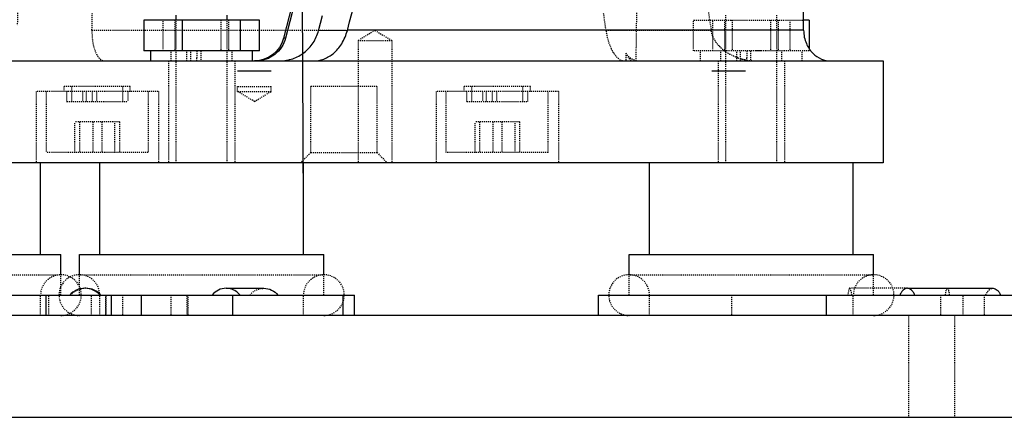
# Model space of a CAD drawing. Header units: millimetres. Extents: x -24622 to 57, y -1603 to 1112.
# Tile 172 of 219: x -561 to -464, y 586 to 625. Entities that reach past the tile are written whole.
import ezdxf
from ezdxf.lldxf.tags import DXFTag

# ---------------------------------------------------------------- set-up
doc = ezdxf.new("R2010")
doc.units = ezdxf.units.MM
doc.linetypes.add('HIDDEN', pattern=[0.2, 0.1, -0.1])
doc.layers.add('DEFAULT_2', color=8, linetype='HIDDEN')
tags = doc.linetypes.add('CENTER', pattern=[2, 1.25, -0.25, 0.25, -0.25]).pattern_tags.tags
tags[10:11] = [DXFTag(74, 4), DXFTag(75, 0), DXFTag(340, '0'), DXFTag(46, 1.0), DXFTag(50, 0.0), DXFTag(44, 0.0), DXFTag(45, 0.0)]
tags[8:9] = [DXFTag(74, 4), DXFTag(75, 0), DXFTag(340, '0'), DXFTag(46, 1.0), DXFTag(50, 0.0), DXFTag(44, 0.0), DXFTag(45, 0.0)]
tags[6:7] = [DXFTag(74, 4), DXFTag(75, 0), DXFTag(340, '0'), DXFTag(46, 1.0), DXFTag(50, 0.0), DXFTag(44, 0.0), DXFTag(45, 0.0)]
tags[4:5] = [DXFTag(74, 4), DXFTag(75, 0), DXFTag(340, '0'), DXFTag(46, 1.0), DXFTag(50, 0.0), DXFTag(44, 0.0), DXFTag(45, 0.0)]
doc.dimstyles.new('7', dxfattribs={"dimtxt": 7, "dimasz": 4.5, "dimexe": 0.7, "dimexo": 0.9, "dimgap": 1.8, "dimtad": 0, "dimtxsty": 'Standard', "dimblk": 'OPEN30', "dimcen": 0, "dimclrd": 5, "dimclre": 3, "dimclrt": 256, "dimadec": 0, "dimazin": 2, "dimtm": 1e-09, "dimtfac": 0.6, "dimtofl": 0, "dimtmove": 0, "dimatfit": 3, "dimldrblk": 'OPEN30', "dimfxl": 1, "dimtolj": 1, "dimarcsym": 0})

# ---------------------------------------------------------------- blocks, each defined once
blk = doc.blocks.new('_Open30')
at = {"color": 0, "linetype": 'ByBlock', "lineweight": -2}
for p, q in [((-1, 0.268), (0, 0)), ((0, 0), (-1, -0.268)), ((0, 0), (-1, 0))]:
    blk.add_line(p, q, dxfattribs=at)
blk = doc.blocks.new('*D121')
at = {"color": 3, "linetype": 'ByBlock', "lineweight": -2}
for p, q in [((-479.368, 746.119), (-393.325, 746.119)), ((-437.868, 586.121), (-393.325, 586.121))]:
    blk.add_line(p, q, dxfattribs=at)
at = {"color": 5, "linetype": 'ByBlock', "lineweight": -2}
for p, q in [((-394.025, 741.619), (-394.025, 686.004)), ((-394.025, 590.621), (-394.025, 646.237))]:
    blk.add_line(p, q, dxfattribs=at)
at = {"layer": 'Defpoints', "color": 0, "linetype": 'ByBlock'}
for p in [(-480.268, 746.119), (-394.025, 746.119), (-438.768, 586.121)]:
    blk.add_point(p, dxfattribs=at)
at = {"color": 5, "linetype": 'ByBlock', "lineweight": -2, "xscale": 4.5, "yscale": 4.5, "zscale": 4.5}
for p, rotation in [((-394.025, 746.119), 90), ((-394.025, 586.121), 270)]:
    blk.add_blockref('_Open30', p, dxfattribs=dict(at, rotation=rotation))
at = {"linetype": 'ByBlock', "insert": (-394.025, 666.12), "char_height": 7, "attachment_point": 5, "rotation": 90}
blk.add_mtext('\\A1;160%%P25', dxfattribs=at)

msp = doc.modelspace()

# ---------------------------------------------------------------- linework, layer by layer
at = {"color": 1, "linetype": 'CENTER', "ltscale": 4.7752}
msp.add_line((-532.653, 606.621), (-533.268, 754.009), dxfattribs=at)
at = {"color": 7, "linetype": 'Continuous'}
for p, q in [((-533.758, 626.659), (-534.619, 623.345)), ((-533.562, 626.609), (-534.421, 623.345)), ((-545.153, 625.121), (-545.153, 625.621)), ((-540.153, 625.121), (-540.153, 625.621)), ((-531.177, 624.086), (-530.783, 625.585)), ((-548.32, 625.121), (-548.32, 622.121)), ((-536.985, 625.121), (-548.32, 625.121)), ((-544.532, 622.121), (-544.532, 625.121)), ((-538.865, 625.121), (-538.865, 622.121)), ((-536.985, 622.121), (-536.985, 625.121)), ((-483.024, 625.121), (-483.566, 625.121)), ((-483.024, 625.121), (-483.024, 622.333)), ((-534.421, 623.345), (-534.619, 623.345)), ((-528.348, 624.118), (-531.177, 624.086)), ((-483.564, 624.121), (-528.346, 624.121)), ((-542.18, 622.121), (-548.32, 622.121)), ((-547.653, 621.121), (-547.653, 622.121)), ((-541.699, 622.121), (-542.177, 622.121)), ((-536.985, 622.121), (-541.699, 622.121)), ((-537.653, 621.121), (-537.653, 622.121)), ((-589.768, 621.121), (-475.766, 621.121)), ((-475.768, 621.121), (-475.768, 611.121)), ((-535.816, 620.121), (-539.115, 620.121)), ((-489.258, 620.121), (-492.558, 620.121)), ((-475.766, 611.121), (-590.769, 611.121)), ((-558.459, 602.121), (-558.459, 611.121)), ((-552.653, 602.121), (-552.653, 611.121)), ((-532.653, 602.121), (-532.653, 611.121)), ((-498.692, 602.121), (-498.692, 611.121)), ((-478.692, 602.121), (-478.692, 611.121)), ((-580.459, 602.121), (-556.459, 602.121)), ((-556.459, 600.121), (-556.459, 602.121)), ((-554.653, 600.121), (-554.653, 602.121)), ((-554.652, 602.121), (-530.653, 602.121)), ((-530.653, 600.121), (-530.653, 602.121)), ((-500.692, 600.121), (-500.692, 602.121)), ((-500.691, 602.121), (-476.693, 602.121)), ((-476.692, 600.121), (-476.692, 602.121)), ((-540.243, 598.789), (-536.541, 598.789)), ((-473.382, 598.789), (-464.967, 598.789)), ((-589.768, 598.121), (-527.653, 598.121)), ((-557.907, 596.121), (-557.907, 598.121)), ((-551.505, 596.121), (-551.505, 598.121)), ((-548.577, 598.121), (-548.577, 596.121)), ((-539.589, 596.121), (-539.589, 598.121)), ((-528.796, 598.121), (-528.796, 596.121)), ((-527.653, 596.121), (-527.653, 598.121)), ((-503.692, 596.121), (-503.692, 598.121)), ((-503.691, 598.121), (-452.714, 598.121)), ((-481.309, 596.121), (-481.309, 598.121)), ((-438.768, 596.121), (-708.768, 596.121)), ((-708.768, 586.121), (-438.768, 586.121))]:
    msp.add_line(p, q, dxfattribs=at)
for centre, radius, start, end in [((-4414.555, 1664.944), 4023.173, 345.00659, 345.201186), ((-554.107, 596.79), 1.999, 41.76125, 138.23875), ((-554.02, 596.79), 1.999, 41.76125, 90.01496)]:
    msp.add_arc(centre, radius, start, end, dxfattribs=at)
at = {"color": 7, "linetype": 'Continuous', "extrusion": (0, 0, -1)}
msp.add_ellipse((-537.466, 624.121), major_axis=(-0.271, 2.988), ratio=0.981331, start_param=-4.361765, end_param=-3.052768, dxfattribs=at)
at = {"color": 7, "linetype": 'Continuous'}
for points, start_tangent, end_tangent in [([(-483.564, 624.121), (-483.696, 671.121)], (-0.002583, 0.999997), (-0.003044, 0.999995)), ([(-534.421, 623.345), (-534.817, 622.455), (-535.473, 621.741), (-536.319, 621.281), (-537.265, 621.121)], (-0.254374, -0.967106), (-1, 0)), ([(-534.97, 621.121), (-533.708, 621.334), (-532.579, 621.948), (-531.705, 622.899), (-531.177, 624.086)], (1, 0), (0.254374, 0.967106)), ([(-531.667, 621.121), (-530.66, 621.303), (-529.715, 621.856), (-528.903, 622.802), (-528.349, 624.118)], (1, 0), (0.250823, 0.968033)), ([(-483.564, 624.121), (-483.297, 622.824), (-482.65, 621.865), (-481.825, 621.305), (-480.934, 621.121)], (0.002583, -0.999997), (1, 0)), ([(-540.243, 598.789), (-540.998, 598.615), (-541.621, 598.121)], (-1, -0.000001), (-0.636394, -0.771364)), ([(-539.274, 598.491), (-539.5, 598.62), (-540.243, 598.789)], (-0.83136, 0.555734), (-1, -0.000001)), ([(-538.865, 598.121), (-539.274, 598.491)], (-0.636394, 0.771364), (-0.83136, 0.555734)), ([(-536.541, 598.789), (-535.786, 598.615), (-535.163, 598.121)], (1, -0.000001), (0.636394, -0.771364)), ([(-473.382, 598.789), (-473.588, 598.745), (-473.784, 598.615), (-473.963, 598.403), (-474.116, 598.121)], (-1, -0.000002), (-0.402389, -0.915469)), ([(-472.648, 598.121), (-472.801, 598.403), (-472.98, 598.615), (-473.177, 598.745), (-473.382, 598.789)], (-0.402389, 0.915469), (-1, -0.000002)), ([(-464.967, 598.789), (-464.761, 598.745), (-464.565, 598.615), (-464.386, 598.403), (-464.233, 598.121)], (1, -0.000002), (0.402389, -0.915469))]:
    msp.add_spline(points, degree=3, dxfattribs=dict(at, start_tangent=start_tangent, end_tangent=end_tangent))
at = {"layer": 'DEFAULT_2', "color": 8, "linetype": 'HIDDEN'}
for p, q in [((-553.414, 624.121), (-552.397, 671.121)), ((-493.039, 626.66), (-492.795, 625.121)), ((-491.192, 611.121), (-491.192, 625.621)), ((-486.192, 611.121), (-486.192, 625.621)), ((-546.44, 622.121), (-546.44, 625.121)), ((-545.278, 625.121), (-545.278, 622.121)), ((-545.153, 611.121), (-545.153, 625.121)), ((-540.773, 625.121), (-540.773, 622.121)), ((-540.153, 611.121), (-540.153, 625.121)), ((-540.028, 625.121), (-540.028, 622.121)), ((-494.359, 622.121), (-494.359, 625.121)), ((-494.359, 625.121), (-483.566, 625.121)), ((-492.795, 625.121), (-492.637, 624.117)), ((-492.479, 622.121), (-492.479, 625.121)), ((-491.317, 625.121), (-491.317, 622.121)), ((-490.571, 625.121), (-490.571, 622.121)), ((-486.812, 625.121), (-486.812, 622.121)), ((-486.067, 625.121), (-486.067, 622.121)), ((-484.904, 625.121), (-484.904, 622.121)), ((-553.415, 624.121), (-528.346, 624.121)), ((-525.635, 624.113), (-527.285, 623.121)), ((-525.635, 624.113), (-523.985, 623.121)), ((-492.637, 624.117), (-502.959, 624.087)), ((-527.285, 623.121), (-527.285, 611.121)), ((-527.285, 623.121), (-523.985, 623.121)), ((-523.985, 623.121), (-523.985, 611.121)), ((-545.653, 621.121), (-545.653, 622.121)), ((-544.093, 621.121), (-544.095, 622.121)), ((-543.708, 621.121), (-543.708, 622.121)), ((-543.111, 621.121), (-543.112, 621.454)), ((-542.726, 622.121), (-542.726, 621.121)), ((-541.699, 622.121), (-542.18, 622.121)), ((-539.653, 621.121), (-539.653, 622.121)), ((-501.023, 621.876), (-501.023, 621.121)), ((-483.024, 622.121), (-494.359, 622.121)), ((-493.692, 621.121), (-493.692, 622.121)), ((-491.692, 621.121), (-491.692, 622.121)), ((-490.132, 621.121), (-490.134, 622.121)), ((-489.747, 621.121), (-489.747, 622.121)), ((-489.15, 621.121), (-489.151, 621.454)), ((-488.765, 622.121), (-488.765, 621.121)), ((-487.738, 622.121), (-488.216, 622.121)), ((-485.692, 621.121), (-485.692, 622.121)), ((-483.692, 621.121), (-483.692, 622.121)), ((-483.024, 622.333), (-483.024, 622.121)), ((-545.903, 621.121), (-545.903, 611.121)), ((-539.403, 621.121), (-539.403, 611.121)), ((-491.942, 621.121), (-491.942, 611.121)), ((-485.442, 621.121), (-485.442, 611.121)), ((-556.15, 618.121), (-556.15, 618.621)), ((-549.651, 618.621), (-556.149, 618.621)), ((-555.4, 617.121), (-555.4, 618.621)), ((-550.4, 617.121), (-550.4, 618.621)), ((-549.65, 618.121), (-549.65, 618.621)), ((-539.115, 618.121), (-539.115, 618.621)), ((-539.114, 618.621), (-535.817, 618.621)), ((-535.815, 618.121), (-535.815, 618.621)), ((-531.938, 612.121), (-531.938, 618.621)), ((-525.439, 618.621), (-531.937, 618.621)), ((-525.438, 612.121), (-525.438, 618.621)), ((-516.885, 618.121), (-516.885, 618.621)), ((-510.386, 618.621), (-516.884, 618.621)), ((-516.135, 617.121), (-516.135, 618.621)), ((-511.135, 617.121), (-511.135, 618.621)), ((-510.385, 618.121), (-510.385, 618.621)), ((-546.901, 618.121), (-558.9, 618.121)), ((-558.9, 618.121), (-558.9, 611.121)), ((-557.9, 618.121), (-557.9, 612.121)), ((-555.9, 618.121), (-555.9, 617.121)), ((-554.34, 618.121), (-554.34, 617.121)), ((-553.955, 617.121), (-553.955, 618.121)), ((-553.359, 617.121), (-553.359, 618.121)), ((-552.974, 618.121), (-552.974, 617.121)), ((-549.9, 618.121), (-549.9, 617.121)), ((-547.9, 618.121), (-547.9, 612.121)), ((-546.9, 618.121), (-546.9, 611.121)), ((-539.115, 618.121), (-535.815, 618.121)), ((-537.465, 617.13), (-539.115, 618.121)), ((-537.465, 617.13), (-535.815, 618.121)), ((-519.635, 618.121), (-519.635, 611.121)), ((-507.636, 618.121), (-519.635, 618.121)), ((-518.635, 612.121), (-518.635, 618.121)), ((-516.635, 617.121), (-516.635, 618.121)), ((-515.075, 618.121), (-515.075, 617.121)), ((-514.69, 617.121), (-514.69, 618.121)), ((-514.094, 617.121), (-514.094, 618.121)), ((-513.709, 618.121), (-513.709, 617.121)), ((-510.635, 617.121), (-510.635, 618.121)), ((-508.635, 612.121), (-508.635, 618.121)), ((-507.635, 618.121), (-507.635, 611.121)), ((-555.899, 617.121), (-549.901, 617.121)), ((-516.634, 617.121), (-510.636, 617.121)), ((-550.717, 615.121), (-555.084, 615.121)), ((-555.084, 612.121), (-555.084, 615.121)), ((-554.643, 615.121), (-554.643, 612.121)), ((-553.341, 615.121), (-553.341, 612.121)), ((-552.459, 615.121), (-552.459, 612.121)), ((-551.157, 612.121), (-551.157, 615.121)), ((-550.717, 615.121), (-550.717, 612.121)), ((-515.819, 612.121), (-515.819, 615.121)), ((-511.451, 615.121), (-515.819, 615.121)), ((-515.378, 615.121), (-515.378, 612.121)), ((-514.076, 615.121), (-514.076, 612.121)), ((-513.194, 615.121), (-513.194, 612.121)), ((-511.892, 612.121), (-511.892, 615.121)), ((-511.451, 615.121), (-511.451, 612.121)), ((-547.901, 612.121), (-557.899, 612.121)), ((-531.938, 612.121), (-532.938, 611.121)), ((-531.938, 612.121), (-525.438, 612.121)), ((-525.438, 612.121), (-524.438, 611.121)), ((-508.636, 612.121), (-518.634, 612.121)), ((-580.28, 600.121), (-556.638, 600.121)), ((-556.459, 598.121), (-556.459, 600.121)), ((-554.653, 598.121), (-554.653, 600.121)), ((-554.649, 600.121), (-530.656, 600.121)), ((-530.653, 598.121), (-530.653, 600.121)), ((-500.692, 598.121), (-500.692, 600.121)), ((-500.634, 600.121), (-476.749, 600.121)), ((-476.692, 598.121), (-476.692, 600.121)), ((-554.02, 598.789), (-554.108, 598.789)), ((-473.382, 598.789), (-479.037, 598.789)), ((-558.459, 596.121), (-558.459, 598.121)), ((-557.652, 596.121), (-557.652, 598.121)), ((-553.459, 596.121), (-553.459, 598.121)), ((-552.653, 596.121), (-552.653, 598.121)), ((-552.093, 598.121), (-552.093, 596.121)), ((-552.027, 596.121), (-552.027, 598.121)), ((-550.43, 598.121), (-550.43, 596.121)), ((-545.658, 598.121), (-545.658, 596.121)), ((-544.061, 596.121), (-544.061, 598.121)), ((-543.995, 598.121), (-543.995, 596.121)), ((-532.653, 596.121), (-532.653, 598.121)), ((-498.692, 596.121), (-498.692, 598.121)), ((-490.645, 598.121), (-490.645, 596.121)), ((-478.692, 596.121), (-478.692, 598.121)), ((-470.128, 598.121), (-470.128, 596.121)), ((-467.908, 596.121), (-467.908, 598.121)), ((-465.848, 598.121), (-465.848, 596.121)), ((-473.268, 596.121), (-473.268, 586.121)), ((-468.768, 596.121), (-468.768, 586.121))]:
    msp.add_line(p, q, dxfattribs=at)
for centre, radius, start, end in [((-1112.701, 540.714), 615.415, 7.786082, 7.947853), ((-489.147, 625.09), 3.694, 222.69624, 226.37457), ((-488.943, 625.31), 3.995, 226.43138, 233.7218), ((-240.259, 622.342), 302.855, 180.04182, 180.168), ((-488.774, 625.533), 4.275, 233.66151, 235.18686), ((-488.618, 625.763), 4.552, 235.23421, 241.13595), ((-488.266, 626.519), 5.388, 251.08053, 254.41253), ((-186.298, 622.342), 302.855, 180.04182, 180.168), ((-488.238, 626.617), 5.491, 254.40374, 254.873), ((-488.229, 626.651), 5.526, 254.8734, 255.71248), ((-488.211, 626.722), 5.599, 255.71708, 259.14048), ((-488.2, 626.779), 5.657, 259.13662, 260.42102), ((-488.193, 626.825), 5.704, 260.42423, 264.28798), ((-488.189, 626.858), 5.737, 264.28668, 269.99777), ((-556.459, 598.121), 2, 270, 180), ((-554.653, 598.121), 2, 0, 270), ((-530.653, 598.121), 2, 270, 180), ((-500.692, 598.121), 2, 0, 270), ((-476.692, 598.121), 2, 270, 180), ((-554.021, 596.79), 1.999, 90.01496, 138.23875)]:
    msp.add_arc(centre, radius, start, end, dxfattribs=at)
at = {"layer": 'DEFAULT_2', "color": 8, "linetype": 'HIDDEN', "extrusion": (0, 0, -1)}
for centre, major_axis, ratio, start_param, end_param in [((-532.481, 2419.815), (-25.748, 1954.276), 0.01145, -3.595575, -3.543164), ((-534.37, 2442.576), (31.797, 1926.568), 0.005681, -3.527495, -3.479072)]:
    msp.add_ellipse(centre, major_axis=major_axis, ratio=ratio, start_param=start_param, end_param=end_param, dxfattribs=at)
at = {"layer": 'DEFAULT_2', "color": 8, "linetype": 'HIDDEN'}
for points, start_tangent, end_tangent in [([(-553.414, 624.121), (-553.312, 622.824), (-553.013, 621.865), (-552.823, 621.537), (-552.617, 621.305), (-552.4, 621.167), (-552.179, 621.121)], (-0.021754, -0.999763), (1, 0)), ([(-502.959, 624.087), (-502.682, 622.881), (-502.478, 622.366), (-502.242, 621.928), (-501.167, 621.121)], (0.135269, -0.990809), (1, 0)), ([(-491.863, 622.584), (-492.536, 623.695), (-492.64, 624.117)], (-0.677919, 0.735137), (-0.150087, 0.988673)), ([(-501.023, 621.876), (-500.844, 621.549), (-500.653, 621.312), (-500.265, 621.121)], (0.417447, -0.908701), (1, 0)), ([(-501.023, 621.876), (-500.416, 621.316), (-499.718, 621.121)], (0.594911, -0.803791), (1, 0)), ([(-490.013, 621.422), (-490.816, 621.776)], (-0.94592, 0.324399), (-0.875375, 0.483445)), ([(-537.919, 598.121), (-537.296, 598.615), (-536.541, 598.789)], (0.636394, 0.771364), (1, -0.000001)), ([(-479.081, 598.761), (-479.123, 598.677), (-479.163, 598.54), (-479.231, 598.121)], (-0.610173, -0.792268), (-0.115514, -0.993306)), ([(-479.037, 598.789), (-479.07, 598.773), (-479.081, 598.761)], (-1, -0.000009), (-0.610173, -0.792268)), ([(-478.994, 598.761), (-479.005, 598.773), (-479.037, 598.789)], (-0.61034, 0.792139), (-1, -0.000009)), ([(-478.843, 598.121), (-478.911, 598.54), (-478.951, 598.677), (-478.994, 598.761)], (-0.115514, 0.993306), (-0.61034, 0.792139)), ([(-469.646, 598.121), (-469.606, 598.403), (-469.558, 598.615), (-469.507, 598.745), (-469.452, 598.789)], (0.115514, 0.993306), (1, -0.000009)), ([(-469.452, 598.789), (-469.398, 598.745), (-469.346, 598.615), (-469.298, 598.403), (-469.258, 598.121)], (1, -0.000009), (0.115514, -0.993306)), ([(-465.701, 598.121), (-465.548, 598.403), (-465.369, 598.615), (-465.172, 598.745), (-464.967, 598.789)], (0.402389, 0.915469), (1, -0.000002))]:
    msp.add_spline(points, degree=3, dxfattribs=dict(at, start_tangent=start_tangent, end_tangent=end_tangent))

# ---------------------------------------------------------------- dimensions: what is measured, and where the dimension line sits
at = {"color": 5, "linetype": 'ByBlock'}
dim = msp.add_linear_dim(base=(-394.025, 746.119), p1=(-438.768, 586.121), p2=(-480.268, 746.119), angle=90, text='<>%%P25', dimstyle='7', dxfattribs=at)
dim.commit()
dim.dimension.update_dxf_attribs({"geometry": '*D121', "text_midpoint": (-394.025, 666.12)})

doc.saveas('drawing.dxf')
